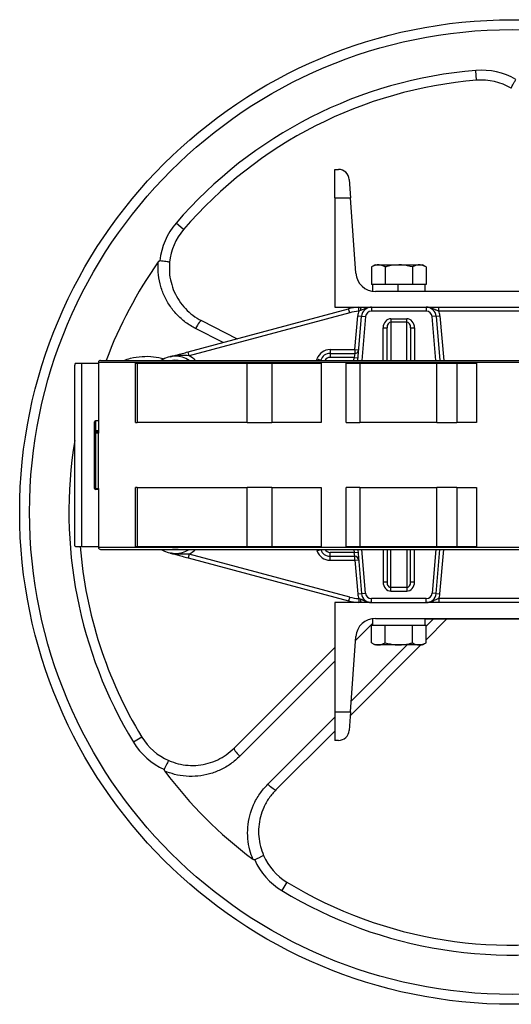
# Model space of a CAD drawing. Header units: millimetres. Extents: x 757 to 3489, y -202 to 2655.
# Tile 10 of 39: x 1540 to 1790, y 2155 to 2655. Entities that reach past the tile are written whole.
import ezdxf

# ---------------------------------------------------------------- set-up
doc = ezdxf.new("R2010")
doc.units = ezdxf.units.MM

msp = doc.modelspace()

# ---------------------------------------------------------------- linework, layer by layer
at = {"color": 7, "linetype": 'Continuous', "lineweight": 25}
for p, q in [((1772.14, 2624.62), (1771.73, 2629.61)), ((1700.16, 2579.36), (1702.03, 2579.36)), ((1700.16, 2564.93), (1700.16, 2579.36)), ((1707.52, 2574.25), (1708.17, 2564.93)), ((1700.16, 2564.93), (1700.16, 2509.36)), ((1700.16, 2564.93), (1708.17, 2564.93)), ((1710.85, 2526.66), (1708.17, 2564.93)), ((1623.37, 2548.82), (1619.58, 2552.08)), ((1720.66, 2530.86), (1718.81, 2529.79)), ((1720.66, 2530.86), (1722.27, 2530.86)), ((1722.27, 2530.86), (1732.66, 2530.86)), ((1732.66, 2530.86), (1743.06, 2530.86)), ((1743.06, 2530.86), (1744.66, 2530.86)), ((1746.52, 2529.79), (1744.66, 2530.86)), ((1718.81, 2529.79), (1718.81, 2520.86)), ((1725.73, 2529.79), (1725.73, 2520.86)), ((1739.59, 2529.79), (1739.59, 2520.86)), ((1746.52, 2529.79), (1746.52, 2520.86)), ((1719.23, 2520.86), (1718.81, 2520.86)), ((1719.21, 2520.86), (1719.21, 2517.49)), ((1725.31, 2520.86), (1719.23, 2520.86)), ((1725.73, 2520.86), (1725.31, 2520.86)), ((1726.59, 2520.86), (1725.73, 2520.86)), ((1732.22, 2520.86), (1726.59, 2520.86)), ((1732.22, 2520.86), (1732.22, 2517.36)), ((1732.22, 2520.86), (1732.23, 2520.86)), ((1732.23, 2520.86), (1732.23, 2517.36)), ((1738.74, 2520.86), (1732.23, 2520.86)), ((1739.59, 2520.86), (1738.74, 2520.86)), ((1740.02, 2520.86), (1739.59, 2520.86)), ((1746.09, 2520.86), (1740.02, 2520.86)), ((1746.52, 2520.86), (1746.09, 2520.86)), ((1746.11, 2517.36), (1746.11, 2520.86)), ((1859.5, 2517.36), (1720.82, 2517.36)), ((1625.65, 2486.66), (1707.19, 2508.51)), ((1707.71, 2506.58), (1626.17, 2484.73)), ((1700.16, 2509.36), (1718.74, 2509.36)), ((1707.71, 2506.58), (1707.19, 2508.51)), ((1712.4, 2507.33), (1712.29, 2509.32)), ((1713.19, 2507.64), (1712.4, 2507.33)), ((1718.74, 2509.36), (1718.74, 2507.36)), ((1718.74, 2509.36), (1746.58, 2509.36)), ((1746.58, 2507.36), (1718.74, 2507.36)), ((1746.58, 2509.36), (1833.74, 2509.36)), ((1746.58, 2509.36), (1746.58, 2507.36)), ((1752.91, 2507.36), (1752.91, 2509.36)), ((1827.42, 2507.36), (1752.91, 2507.36)), ((1632.5, 2502.53), (1650.55, 2493.33)), ((1710.27, 2487.86), (1711.77, 2504.97)), ((1711.77, 2504.97), (1713.76, 2504.8)), ((1711.8, 2482.36), (1713.76, 2504.8)), ((1713.76, 2504.8), (1715.76, 2504.62)), ((1728.66, 2503.52), (1728.66, 2501.78)), ((1728.66, 2503.52), (1736.66, 2503.52)), ((1736.66, 2501.78), (1728.66, 2501.78)), ((1736.66, 2501.78), (1736.66, 2503.52)), ((1751.56, 2504.8), (1749.57, 2504.62)), ((1751.56, 2504.8), (1753.55, 2504.97)), ((1751.56, 2504.8), (1753.53, 2482.36)), ((1724.66, 2498.9), (1726.66, 2498.9)), ((1726.66, 2482.36), (1726.66, 2498.9)), ((1738.66, 2498.9), (1738.66, 2482.36)), ((1738.66, 2498.9), (1740.66, 2498.9)), ((1626.17, 2484.73), (1625.65, 2486.66)), ((1697.74, 2487.86), (1710.27, 2487.86)), ((1697.74, 2487.86), (1697.74, 2485.86)), ((1697.74, 2485.86), (1710.27, 2485.86)), ((1697.74, 2485.86), (1697.74, 2483.86)), ((1710.27, 2485.86), (1709.92, 2483.86)), ((1710.27, 2487.86), (1712.27, 2487.69)), ((1710.27, 2487.86), (1710.27, 2485.86)), ((1568.48, 2480.86), (1571.61, 2480.86)), ((1571.61, 2480.86), (1571.61, 2387.86)), ((1571.61, 2480.86), (1580.16, 2480.86)), ((1580.16, 2481.36), (1580.16, 2451.7)), ((1581.16, 2482.36), (1999.16, 2482.36)), ((1598.9, 2450.86), (1598.9, 2480.86)), ((1598.9, 2480.86), (1599.74, 2480.86)), ((1599.74, 2480.86), (1599.74, 2450.86)), ((1599.74, 2480.86), (1655.74, 2480.86)), ((1655.74, 2450.86), (1655.74, 2480.86)), ((1655.74, 2480.86), (1668.22, 2480.86)), ((1668.22, 2480.86), (1668.22, 2450.86)), ((1668.22, 2480.86), (1693.18, 2480.86)), ((1691.12, 2483.12), (1693.01, 2482.47)), ((1692.97, 2482.36), (1693.01, 2482.47)), ((1693.18, 2480.86), (1693.18, 2450.86)), ((1709.92, 2483.86), (1697.74, 2483.86)), ((1705.9, 2450.86), (1705.9, 2480.86)), ((1705.9, 2480.86), (1712.87, 2480.86)), ((1709.92, 2483.86), (1711.92, 2483.69)), ((1712.87, 2480.86), (1712.87, 2450.86)), ((1712.87, 2480.86), (1751.98, 2480.86)), ((1751.98, 2480.86), (1762.06, 2480.86)), ((1751.98, 2450.86), (1751.98, 2480.86)), ((1762.06, 2480.86), (1762.06, 2450.86)), ((1762.06, 2480.86), (1772.14, 2480.86)), ((1772.14, 2480.86), (1772.14, 2450.86)), ((1568.11, 2388.86), (1568.11, 2479.86)), ((1578.16, 2446.36), (1578.16, 2451.2)), ((1580.16, 2451.7), (1578.66, 2451.7)), ((1578.66, 2451.58), (1578.66, 2446.74)), ((1580.16, 2451.58), (1578.66, 2451.58)), ((1598.9, 2450.86), (1599.74, 2450.86)), ((1655.74, 2450.86), (1599.74, 2450.86)), ((1655.74, 2450.86), (1668.22, 2450.86)), ((1693.18, 2450.86), (1668.22, 2450.86)), ((1705.9, 2450.86), (1712.87, 2450.86)), ((1751.98, 2450.86), (1712.87, 2450.86)), ((1751.98, 2450.86), (1762.06, 2450.86)), ((1772.14, 2450.86), (1762.06, 2450.86)), ((1578.16, 2417.36), (1578.16, 2446.36)), ((1578.66, 2445.86), (1578.66, 2446.74)), ((1578.66, 2446.74), (1580.25, 2446.74)), ((1580.24, 2445.86), (1578.66, 2445.86)), ((1578.66, 2445.36), (1578.66, 2445.86)), ((1580.2, 2445.36), (1578.66, 2445.36)), ((1578.66, 2445.36), (1578.66, 2417.36)), ((1580.2, 2417.36), (1580.2, 2445.36)), ((1578.16, 2417.36), (1578.66, 2417.36)), ((1578.66, 2416.86), (1578.66, 2417.36)), ((1578.66, 2417.36), (1580.2, 2417.36)), ((1580.19, 2416.86), (1578.66, 2416.86)), ((1580.16, 2416.86), (1580.16, 2387.36)), ((1598.9, 2387.86), (1598.9, 2417.86)), ((1599.74, 2417.86), (1598.9, 2417.86)), ((1599.74, 2417.86), (1599.74, 2387.86)), ((1599.74, 2417.86), (1655.74, 2417.86)), ((1655.74, 2387.86), (1655.74, 2417.86)), ((1668.22, 2417.86), (1655.74, 2417.86)), ((1668.22, 2417.86), (1668.22, 2387.86)), ((1668.22, 2417.86), (1693.18, 2417.86)), ((1693.18, 2417.86), (1693.18, 2387.86)), ((1705.9, 2387.86), (1705.9, 2417.86)), ((1712.87, 2417.86), (1705.9, 2417.86)), ((1712.87, 2417.86), (1712.87, 2387.86)), ((1712.87, 2417.86), (1751.98, 2417.86)), ((1751.98, 2387.86), (1751.98, 2417.86)), ((1762.06, 2417.86), (1751.98, 2417.86)), ((1762.06, 2417.86), (1762.06, 2387.86)), ((1762.06, 2417.86), (1772.14, 2417.86)), ((1772.14, 2417.86), (1772.14, 2387.86)), ((1568.48, 2387.86), (1571.61, 2387.86)), ((1571.61, 2387.86), (1580.16, 2387.86)), ((1581.16, 2386.36), (1999.16, 2386.36)), ((1598.9, 2387.86), (1599.74, 2387.86)), ((1599.74, 2387.86), (1655.74, 2387.86)), ((1655.74, 2387.86), (1668.22, 2387.86)), ((1668.22, 2387.86), (1693.18, 2387.86)), ((1691.12, 2385.61), (1693.01, 2386.25)), ((1692.97, 2386.36), (1693.01, 2386.25)), ((1705.9, 2387.86), (1712.87, 2387.86)), ((1709.92, 2384.86), (1711.92, 2385.04)), ((1711.8, 2386.36), (1713.76, 2363.93)), ((1712.87, 2387.86), (1751.98, 2387.86)), ((1726.66, 2386.36), (1726.66, 2369.83)), ((1738.66, 2369.83), (1738.66, 2386.36)), ((1751.56, 2363.93), (1753.53, 2386.36)), ((1751.98, 2387.86), (1762.06, 2387.86)), ((1762.06, 2387.86), (1772.14, 2387.86)), ((1626.17, 2384), (1625.65, 2382.06)), ((1625.65, 2382.06), (1707.19, 2360.21)), ((1707.71, 2362.15), (1626.17, 2384)), ((1709.92, 2384.86), (1697.74, 2384.86)), ((1697.74, 2382.86), (1697.74, 2384.86)), ((1697.74, 2382.86), (1710.27, 2382.86)), ((1697.74, 2380.86), (1697.74, 2382.86)), ((1697.74, 2380.86), (1710.27, 2380.86)), ((1710.27, 2382.86), (1709.92, 2384.86)), ((1710.27, 2380.86), (1710.27, 2382.86)), ((1710.27, 2380.86), (1712.27, 2381.04)), ((1710.27, 2380.86), (1711.77, 2363.75)), ((1724.66, 2369.83), (1726.66, 2369.83)), ((1736.66, 2366.94), (1728.66, 2366.94)), ((1728.66, 2365.21), (1728.66, 2366.94)), ((1728.66, 2365.21), (1736.66, 2365.21)), ((1736.66, 2366.94), (1736.66, 2365.21)), ((1738.66, 2369.83), (1740.66, 2369.83)), ((1707.71, 2362.15), (1707.19, 2360.21)), ((1711.77, 2363.75), (1713.76, 2363.93)), ((1712.4, 2361.4), (1712.29, 2359.4)), ((1713.19, 2361.08), (1712.4, 2361.4)), ((1713.76, 2363.93), (1715.76, 2364.1)), ((1746.58, 2361.36), (1718.74, 2361.36)), ((1718.74, 2359.36), (1718.74, 2361.36)), ((1746.58, 2359.36), (1746.58, 2361.36)), ((1751.56, 2363.93), (1749.57, 2364.1)), ((1751.56, 2363.93), (1753.55, 2363.75)), ((1752.91, 2361.36), (1752.91, 2359.36)), ((1827.42, 2361.36), (1752.91, 2361.36)), ((1718.74, 2359.36), (1700.16, 2359.36)), ((1700.16, 2359.36), (1700.16, 2303.8)), ((1718.74, 2359.36), (1746.58, 2359.36)), ((1833.74, 2359.36), (1746.58, 2359.36)), ((1719.21, 2351.23), (1719.21, 2347.86)), ((1720.82, 2351.36), (1859.5, 2351.36)), ((1746.11, 2347.86), (1746.11, 2351.36)), ((1834.21, 2350.86), (1746.11, 2350.86)), ((1756.88, 2350.86), (1746.52, 2340.51)), ((1718.81, 2338.93), (1718.81, 2347.86)), ((1718.81, 2347.86), (1719.23, 2347.86)), ((1719.23, 2347.86), (1725.31, 2347.86)), ((1725.31, 2347.86), (1725.73, 2347.86)), ((1725.73, 2338.93), (1725.73, 2347.86)), ((1725.73, 2347.86), (1726.59, 2347.86)), ((1726.59, 2347.86), (1738.74, 2347.86)), ((1738.74, 2347.86), (1739.59, 2347.86)), ((1739.59, 2338.93), (1739.59, 2347.86)), ((1739.59, 2347.86), (1740.02, 2347.86)), ((1740.02, 2347.86), (1746.09, 2347.86)), ((1746.09, 2347.86), (1746.52, 2347.86)), ((1746.52, 2338.93), (1746.52, 2347.86)), ((1708.17, 2303.8), (1710.85, 2342.06)), ((1649.03, 2285.44), (1700.16, 2336.58)), ((1743.88, 2337.86), (1708.05, 2302.03)), ((1718.81, 2338.93), (1720.66, 2337.86)), ((1722.27, 2337.86), (1720.66, 2337.86)), ((1732.66, 2337.86), (1722.27, 2337.86)), ((1743.06, 2337.86), (1732.66, 2337.86)), ((1744.66, 2337.86), (1743.06, 2337.86)), ((1744.66, 2337.86), (1746.52, 2338.93)), ((1700.16, 2303.8), (1708.17, 2303.8)), ((1700.16, 2303.8), (1700.16, 2289.36)), ((1708.17, 2303.8), (1707.52, 2294.48)), ((1602.18, 2291.07), (1597.91, 2288.47)), ((1700.16, 2294.15), (1670.24, 2264.23)), ((1702.03, 2289.36), (1700.16, 2289.36)), ((1675.87, 2217.38), (1673.27, 2213.11))]:
    msp.add_line(p, q, dxfattribs=at)
at = {"color": 8, "linetype": 'Continuous', "lineweight": 25}
for p, q in [((1715.76, 2504.62), (1713.81, 2482.36)), ((1728.66, 2501.78), (1728.66, 2482.36)), ((1736.66, 2482.36), (1736.66, 2501.78)), ((1751.52, 2482.36), (1749.57, 2504.62)), ((1753.55, 2504.97), (1755.53, 2482.36)), ((1643.41, 2491.42), (1629.48, 2498.51)), ((1724.66, 2482.36), (1724.66, 2498.9)), ((1740.66, 2498.9), (1740.66, 2482.36)), ((2000.16, 2481.36), (1580.16, 2481.36)), ((1690.86, 2482.36), (1691.12, 2483.12)), ((1693.01, 2482.47), (1693.34, 2482.36)), ((1709.79, 2482.36), (1709.92, 2483.86)), ((1578.66, 2451.58), (1578.66, 2451.7)), ((2000.16, 2387.36), (1580.16, 2387.36)), ((1690.86, 2386.36), (1691.12, 2385.61)), ((1693.01, 2386.25), (1693.34, 2386.36)), ((1709.79, 2386.36), (1709.92, 2384.86)), ((1715.76, 2364.1), (1713.81, 2386.36)), ((1724.66, 2386.36), (1724.66, 2369.83)), ((1728.66, 2366.94), (1728.66, 2386.36)), ((1736.66, 2386.36), (1736.66, 2366.94)), ((1740.66, 2369.83), (1740.66, 2386.36)), ((1751.52, 2386.36), (1749.57, 2364.1)), ((1753.55, 2363.75), (1755.53, 2386.36)), ((1746.52, 2347.38), (1750.07, 2350.92)), ((1719.21, 2348.7), (1710.72, 2340.18)), ((1708.57, 2309.52), (1736.98, 2337.86)), ((1700.16, 2329.61), (1651.92, 2281.33))]:
    msp.add_line(p, q, dxfattribs=at)
at = {"color": 7, "linetype": 'Continuous', "lineweight": 25, "flags": 128}
for points in [[(1632.5, 2502.53), (1632.31, 2502.52), (1632.03, 2502.35), (1631.69, 2502.01), (1631.3, 2501.52), (1630.86, 2500.9), (1630.4, 2500.17), (1629.93, 2499.37), (1629.48, 2498.51)], [(1649.03, 2285.44), (1648.98, 2285.25), (1649.06, 2284.94), (1649.28, 2284.51), (1649.62, 2283.99), (1650.07, 2283.38), (1650.62, 2282.72), (1651.25, 2282.02), (1651.92, 2281.33)], [(1670.24, 2264.23), (1670.06, 2264.18), (1669.74, 2264.26), (1669.31, 2264.48), (1668.79, 2264.82), (1668.18, 2265.27), (1667.52, 2265.82), (1666.82, 2266.44), (1666.13, 2267.12)]]:
    msp.add_lwpolyline(points, dxfattribs=at)
at = {"color": 8, "linetype": 'Continuous', "lineweight": 25, "flags": 128}
for points in [[(1620.66, 2482.36), (1618.98, 2482.46), (1617.67, 2482.36)], [(1620.66, 2386.36), (1618.98, 2386.26), (1617.67, 2386.36)], [(1666.13, 2267.12), (1673.09, 2274.08), (1700.16, 2301.13)]]:
    msp.add_lwpolyline(points, dxfattribs=at)
at = {"color": 7, "linetype": 'Continuous', "lineweight": 25}
for radius in [250, 245]:
    msp.add_circle((1790.16, 2405.36), radius, dxfattribs=at)
for centre, radius, start, end in [((1790.16, 2405.36), 225, 94.7002, 139.2998), ((1774.59, 2594.72), 35, 59.9701, 94.7002), ((1790.16, 2405.36), 220, 94.7002, 139.2998), ((1774.59, 2594.72), 30, 59.6102, 94.7002), ((1702.03, 2573.86), 5.5, 4, 90), ((1646.12, 2529.26), 35, 139.2998, 174.0299), ((1646.12, 2529.26), 30, 139.2998, 174.3898), ((1790.16, 2405.36), 220, 144.7492, 159.5127), ((1720.82, 2527.36), 10, 184, 270), ((1713.66, 2484.36), 25, 93.1383, 105), ((1713.66, 2484.36), 23, 93.1383, 105), ((1718.74, 2504.36), 7, 154.9351, 175), ((1715.27, 2507.99), 2.11, 139.6171, 189.6332), ((1718.74, 2504.36), 5, 90, 175), ((1718.74, 2504.36), 3, 90, 175), ((1746.58, 2504.36), 5, 5, 90), ((1746.58, 2504.36), 3, 5, 90), ((1746.58, 2504.36), 7, 5, 25.3769), ((1697.74, 2480.86), 7, 90, 161.2001), ((1697.74, 2480.86), 5, 90, 161.2001), ((1710.27, 2487.86), 2, 270, 355), ((1581.16, 2481.36), 1, 90, 180), ((1619.16, 2471.46), 13, 56.9609, 123.0391), ((1617.83, 2483.97), 0.577, 67.928, 103.8316), ((1578.66, 2451.2), 0.5, 90, 180), ((1578.61, 2451.13), 0.452, 83.2806, 171.135), ((1578.61, 2446.29), 0.452, 83.2806, 171.135), ((1578.66, 2446.36), 0.5, 180, 270), ((1578.66, 2417.36), 0.5, 180, 270), ((1790.16, 2405.36), 220, 184.5624, 211.2998), ((1581.16, 2387.36), 1, 180, 270), ((1619.16, 2397.26), 13, 236.9609, 303.0391), ((1697.74, 2387.86), 7, 198.7999, 270), ((1697.74, 2387.86), 5, 198.7999, 270), ((1617.83, 2384.75), 0.577, 256.1684, 292.072), ((1710.27, 2380.86), 2, 5, 90), ((1713.66, 2384.36), 25, 255, 266.8617), ((1713.66, 2384.36), 23, 255, 266.8617), ((1718.74, 2364.36), 7, 185, 205.0649), ((1715.27, 2360.73), 2.11, 170.3668, 220.3829), ((1718.74, 2364.36), 5, 185, 270), ((1718.74, 2364.36), 3, 185, 270), ((1746.58, 2364.36), 3, 270, 355), ((1746.58, 2364.36), 5, 270, 355), ((1746.58, 2364.36), 7, 334.6231, 355), ((1720.82, 2341.36), 10, 90, 176), ((1627.82, 2306.65), 30, 211.2998, 246.3898), ((1702.03, 2294.86), 5.5, 270, 356), ((1627.82, 2306.65), 35, 211.2998, 246.0299), ((1790.16, 2405.36), 220, 216.7492, 233.2508), ((1691.45, 2243.01), 30, 203.6102, 238.7002), ((1691.45, 2243.01), 35, 203.9701, 238.7002), ((1790.16, 2405.36), 220, 238.7002, 283.2998), ((1790.16, 2405.36), 225, 238.7002, 283.2998)]:
    msp.add_arc(centre, radius, start, end, dxfattribs=at)
at = {"color": 8, "linetype": 'Continuous', "lineweight": 25}
for centre, radius, start, end in [((1619.16, 2471.46), 15, 46.5959, 62.1666), ((1697.74, 2480.86), 3, 90, 150), ((1790.16, 2405.36), 225, 170.709, 211.2998), ((1619.16, 2397.26), 15, 297.8334, 313.4041), ((1697.74, 2387.86), 3, 210, 270)]:
    msp.add_arc(centre, radius, start, end, dxfattribs=at)
at = {"color": 7, "linetype": 'Continuous', "lineweight": 25}
for centre, major_axis, ratio, start_param, end_param in [((1728.66, 2498.9), (0, 4.62), 0.866025, 0, 1.570796), ((1728.66, 2498.9), (0, 2.89), 0.69282, 0, 1.570796), ((1736.66, 2498.9), (0, -4.62), 0.866025, 1.570796, 3.141593), ((1736.66, 2498.9), (0, 2.89), 0.69282, 4.712389, 6.283185), ((1790.16, 2451.86), (210, 0), 0.857143, 3.143142, 3.170043), ((1578.66, 2446.36), (0, 1), 0.5, 1.570796, 3.141593), ((1728.66, 2369.83), (0, -4.62), 0.866025, 4.712389, 6.283185), ((1728.66, 2369.83), (0, 2.89), 0.69282, 1.570796, 3.141593), ((1736.66, 2369.83), (0, 2.89), 0.69282, 3.141593, 4.712389), ((1736.66, 2369.83), (0, 4.62), 0.866025, 3.141593, 4.712389)]:
    msp.add_ellipse(centre, major_axis=major_axis, ratio=ratio, start_param=start_param, end_param=end_param, dxfattribs=at)
for points, knots in [([(1789.77, 2620.6), (1789.77, 2620.6), (1789.76, 2620.61), (1789.78, 2620.72), (1790.01, 2621.25), (1790.54, 2622.26), (1791.26, 2623.57), (1791.83, 2624.54), (1792.11, 2625.02)], [0, 0, 0, 0, 0.005684, 0.142034, 0.356721, 0.571192, 0.785595, 1, 1, 1, 1]), ([(1629.48, 2498.51), (1627.75, 2499.51), (1624.29, 2501.49), (1619.82, 2505.54), (1616.09, 2510.24), (1613.19, 2515.53), (1611.28, 2521.24), (1610.32, 2526.91), (1610.45, 2530.63), (1610.5, 2532.34)], [0, 0, 0, 0, 0.146108, 0.292216, 0.43846, 0.5847, 0.730318, 0.87593, 1, 1, 1, 1]), ([(1610.5, 2532.34), (1610.57, 2532.43), (1610.72, 2532.62), (1610.95, 2532.81), (1611.16, 2532.9), (1611.26, 2532.9), (1611.31, 2532.9)], [0, 0, 0, 0, 0.345259, 0.692865, 0.868285, 1, 1, 1, 1]), ([(1616.26, 2532.19), (1616.26, 2532.19), (1616.26, 2532.21), (1616.16, 2532.26), (1615.6, 2532.38), (1614.47, 2532.55), (1612.98, 2532.73), (1611.87, 2532.84), (1611.31, 2532.9)], [0, 0, 0, 0, 0.005684, 0.142034, 0.356721, 0.571192, 0.785595, 1, 1, 1, 1]), ([(1616.26, 2532.19), (1616.18, 2530.49), (1616.01, 2527.09), (1616.87, 2522), (1618.51, 2517.14), (1621, 2512.59), (1624.19, 2508.59), (1628.03, 2505.1), (1630.99, 2503.39), (1632.5, 2502.53)], [0, 0, 0, 0, 0.141194, 0.281552, 0.426087, 0.567455, 0.712951, 0.854451, 1, 1, 1, 1]), ([(1722.27, 2530.86), (1722.19, 2530.86), (1721.57, 2530.85), (1720.39, 2530.62), (1719.34, 2530.07), (1718.81, 2529.79)], [0, 0, 0, 0, 0.070099, 0.530789, 1, 1, 1, 1]), ([(1725.73, 2529.79), (1725.17, 2530.09), (1724.04, 2530.69), (1722.86, 2530.81), (1722.27, 2530.86)], [0, 0, 0, 0, 0.495458, 1, 1, 1, 1]), ([(1732.66, 2530.86), (1730.92, 2530.74), (1728.57, 2530.58), (1726.32, 2529.95), (1725.73, 2529.79)], [0, 0, 0, 0, 0.742449, 1, 1, 1, 1]), ([(1739.59, 2529.79), (1737.92, 2530.21), (1735.64, 2530.79), (1733.29, 2530.85), (1732.66, 2530.86)], [0, 0, 0, 0, 0.7313664, 1, 1, 1, 1]), ([(1743.06, 2530.86), (1742.97, 2530.86), (1742.35, 2530.85), (1741.18, 2530.62), (1740.12, 2530.07), (1739.59, 2529.79)], [0, 0, 0, 0, 0.070099, 0.530789, 1, 1, 1, 1]), ([(1746.52, 2529.79), (1745.96, 2530.09), (1744.82, 2530.69), (1743.65, 2530.81), (1743.06, 2530.86)], [0, 0, 0, 0, 0.495458, 1, 1, 1, 1]), ([(1718.74, 2509.36), (1718.74, 2509.36), (1718.4, 2509.36), (1717.73, 2509.31), (1716.45, 2509.05), (1714.98, 2508.44), (1713.79, 2507.91), (1713.19, 2507.64)], [0, 0, 0, 0, 0.002353, 0.175203, 0.345451, 0.671286, 1, 1, 1, 1]), ([(1752.91, 2507.36), (1752.41, 2507.55), (1751.24, 2507.99), (1749.56, 2508.83), (1747.9, 2509.3), (1746.89, 2509.36), (1746.59, 2509.36), (1746.58, 2509.36)], [0, 0, 0, 0, 0.2259832, 0.5411828, 0.8605608, 0.9979218, 1, 1, 1, 1]), ([(1617.69, 2484.53), (1618.49, 2484.74), (1620.1, 2485.17), (1622.73, 2485.88), (1624.65, 2486.39), (1625.65, 2486.66)], [0, 0, 0, 0, 0.322385, 0.648419, 1, 1, 1, 1]), ([(1568.48, 2480.86), (1568.42, 2480.84), (1568.33, 2480.81), (1568.22, 2480.58), (1568.15, 2480.33), (1568.12, 2480.08), (1568.12, 2479.93), (1568.11, 2479.86)], [0, 0, 0, 0, 0.329534, 0.570234, 0.750996, 0.89718, 1, 1, 1, 1]), ([(1616.6, 2484.21), (1616.79, 2484.27), (1617.12, 2484.37), (1617.52, 2484.48), (1617.69, 2484.53)], [0, 0, 0, 0, 0.582187, 1, 1, 1, 1]), ([(1618.05, 2484.5), (1617.89, 2484.48), (1617.63, 2484.43), (1617.3, 2484.36), (1617.08, 2484.32), (1616.93, 2484.28), (1616.82, 2484.26), (1616.76, 2484.24), (1616.73, 2484.23), (1616.72, 2484.23), (1616.72, 2484.23)], [0, 0, 0, 0, 0.326804, 0.546584, 0.695003, 0.796079, 0.890963, 0.933441, 0.976387, 1, 1, 1, 1]), ([(1626.17, 2484.73), (1624.83, 2484.8), (1622.08, 2484.95), (1619.41, 2484.65), (1618.05, 2484.5)], [0, 0, 0, 0, 0.487206, 1, 1, 1, 1]), ([(1580.16, 2451.7), (1580.16, 2451.7), (1580.16, 2451.69), (1580.16, 2451.63), (1580.16, 2451.59), (1580.16, 2451.58)], [0, 0, 0, 0, 0.4277014, 0.9038943, 1, 1, 1, 1]), ([(1580.21, 2445.86), (1580.21, 2445.86), (1580.21, 2445.85), (1580.2, 2445.76), (1580.2, 2445.63), (1580.2, 2445.49), (1580.2, 2445.4), (1580.2, 2445.36)], [0, 0, 0, 0, 0.21475, 0.429502, 0.644227, 0.85891, 1, 1, 1, 1]), ([(1580.25, 2446.74), (1580.25, 2446.7), (1580.25, 2446.62), (1580.25, 2446.46), (1580.25, 2446.29), (1580.25, 2446.12), (1580.25, 2445.99), (1580.24, 2445.89), (1580.24, 2445.86), (1580.24, 2445.86), (1580.24, 2445.86)], [0, 0, 0, 0, 0.138626, 0.277255, 0.415846, 0.554413, 0.692997, 0.83163, 0.970318, 1, 1, 1, 1]), ([(1580.2, 2417.36), (1580.2, 2417.31), (1580.2, 2417.19), (1580.2, 2417.04), (1580.2, 2416.93), (1580.19, 2416.87), (1580.19, 2416.86), (1580.19, 2416.86)], [0, 0, 0, 0, 0.214649, 0.429297, 0.643964, 0.858667, 1, 1, 1, 1]), ([(1568.48, 2387.86), (1568.42, 2387.88), (1568.33, 2387.91), (1568.22, 2388.14), (1568.15, 2388.39), (1568.12, 2388.64), (1568.12, 2388.8), (1568.11, 2388.86)], [0, 0, 0, 0, 0.329534, 0.570234, 0.750996, 0.89718, 1, 1, 1, 1]), ([(1616.6, 2384.52), (1616.79, 2384.46), (1617.12, 2384.35), (1617.52, 2384.24), (1617.69, 2384.2)], [0, 0, 0, 0, 0.582187, 1, 1, 1, 1]), ([(1618.05, 2384.22), (1617.89, 2384.25), (1617.63, 2384.29), (1617.3, 2384.36), (1617.08, 2384.41), (1616.93, 2384.44), (1616.82, 2384.47), (1616.76, 2384.48), (1616.73, 2384.49), (1616.72, 2384.49), (1616.72, 2384.49)], [0, 0, 0, 0, 0.326804, 0.546584, 0.695003, 0.796079, 0.890963, 0.933441, 0.976387, 1, 1, 1, 1]), ([(1617.69, 2384.2), (1618.49, 2383.98), (1620.1, 2383.55), (1622.73, 2382.84), (1624.65, 2382.33), (1625.65, 2382.06)], [0, 0, 0, 0, 0.322385, 0.648419, 1, 1, 1, 1]), ([(1626.17, 2384), (1624.83, 2383.92), (1622.08, 2383.77), (1619.41, 2384.07), (1618.05, 2384.22)], [0, 0, 0, 0, 0.487206, 1, 1, 1, 1]), ([(1718.74, 2359.36), (1718.74, 2359.36), (1718.4, 2359.36), (1717.73, 2359.41), (1716.45, 2359.68), (1714.99, 2360.29), (1713.79, 2360.82), (1713.19, 2361.08)], [0, 0, 0, 0, 0.002353, 0.17517, 0.345386, 0.672858, 1, 1, 1, 1]), ([(1752.91, 2361.36), (1752.41, 2361.18), (1751.24, 2360.74), (1749.56, 2359.89), (1747.9, 2359.43), (1746.89, 2359.36), (1746.59, 2359.36), (1746.58, 2359.36)], [0, 0, 0, 0, 0.2259832, 0.5411828, 0.8605608, 0.9979218, 1, 1, 1, 1]), ([(1718.81, 2338.93), (1719.37, 2338.63), (1720.5, 2338.03), (1721.68, 2337.92), (1722.27, 2337.86)], [0, 0, 0, 0, 0.495458, 1, 1, 1, 1]), ([(1722.27, 2337.86), (1722.35, 2337.86), (1722.97, 2337.87), (1724.15, 2338.11), (1725.2, 2338.66), (1725.73, 2338.93)], [0, 0, 0, 0, 0.0700986, 0.5307888, 1, 1, 1, 1]), ([(1725.73, 2338.93), (1727.4, 2338.51), (1729.69, 2337.94), (1732.03, 2337.88), (1732.66, 2337.86)], [0, 0, 0, 0, 0.731366, 1, 1, 1, 1]), ([(1732.66, 2337.86), (1734.4, 2337.98), (1736.75, 2338.14), (1739.01, 2338.77), (1739.59, 2338.93)], [0, 0, 0, 0, 0.7424487, 1, 1, 1, 1]), ([(1739.59, 2338.93), (1740.15, 2338.63), (1741.29, 2338.03), (1742.46, 2337.92), (1743.06, 2337.86)], [0, 0, 0, 0, 0.495458, 1, 1, 1, 1]), ([(1743.06, 2337.86), (1743.14, 2337.86), (1743.76, 2337.87), (1744.93, 2338.11), (1745.99, 2338.66), (1746.52, 2338.93)], [0, 0, 0, 0, 0.070099, 0.530789, 1, 1, 1, 1]), ([(1615.8, 2279.17), (1617.4, 2278.56), (1620.58, 2277.35), (1625.68, 2276.59), (1630.81, 2276.65), (1635.91, 2277.61), (1640.7, 2279.41), (1645.21, 2281.98), (1647.74, 2284.28), (1649.03, 2285.44)], [0, 0, 0, 0, 0.141194, 0.281552, 0.426087, 0.567455, 0.712951, 0.854451, 1, 1, 1, 1]), ([(1651.92, 2281.33), (1650.44, 2279.99), (1647.48, 2277.31), (1642.25, 2274.32), (1636.62, 2272.21), (1630.7, 2271.1), (1624.68, 2271.04), (1618.99, 2271.88), (1615.5, 2273.15), (1613.89, 2273.73)], [0, 0, 0, 0, 0.146108, 0.292216, 0.43846, 0.5847, 0.730318, 0.87593, 1, 1, 1, 1]), ([(1615.8, 2279.17), (1615.8, 2279.17), (1615.78, 2279.17), (1615.7, 2279.09), (1615.42, 2278.59), (1614.91, 2277.57), (1614.28, 2276.21), (1613.82, 2275.19), (1613.6, 2274.67)], [0, 0, 0, 0, 0.005684, 0.142034, 0.356721, 0.571192, 0.785595, 1, 1, 1, 1]), ([(1613.89, 2273.73), (1613.82, 2273.83), (1613.68, 2274.02), (1613.57, 2274.3), (1613.55, 2274.53), (1613.58, 2274.63), (1613.6, 2274.67)], [0, 0, 0, 0, 0.345259, 0.692865, 0.868285, 1, 1, 1, 1]), ([(1658.53, 2229.08), (1657.98, 2230.59), (1656.76, 2233.95), (1655.88, 2239.42), (1655.85, 2245.31), (1656.84, 2251.13), (1658.84, 2256.86), (1661.85, 2262.36), (1664.7, 2265.53), (1666.13, 2267.12)], [0, 0, 0, 0, 0.1164696, 0.258601, 0.4007383, 0.5443242, 0.6879149, 0.8439567, 1, 1, 1, 1]), ([(1670.24, 2264.23), (1669.04, 2262.89), (1666.59, 2260.18), (1664.01, 2255.49), (1662.27, 2250.56), (1661.42, 2245.6), (1661.43, 2240.54), (1662.2, 2235.61), (1663.39, 2232.51), (1663.97, 2231)], [0, 0, 0, 0, 0.150813, 0.306558, 0.44542, 0.588175, 0.725268, 0.866225, 1, 1, 1, 1]), ([(1663.97, 2231), (1663.97, 2231), (1663.97, 2230.98), (1663.89, 2230.9), (1663.39, 2230.62), (1662.37, 2230.11), (1661.01, 2229.48), (1659.99, 2229.02), (1659.47, 2228.8)], [0, 0, 0, 0, 0.005684, 0.142034, 0.356721, 0.571192, 0.785595, 1, 1, 1, 1]), ([(1659.47, 2228.8), (1659.42, 2228.78), (1659.3, 2228.74), (1659.04, 2228.78), (1658.78, 2228.91), (1658.6, 2229.03), (1658.53, 2229.08)], [0, 0, 0, 0, 0.159144, 0.367015, 0.746291, 1, 1, 1, 1])]:
    msp.add_open_spline(points, degree=3, knots=knots, dxfattribs=at)
at = {"color": 8, "linetype": 'Continuous', "lineweight": 25}
msp.add_open_spline([(1593.08, 2482.36), (1594.19, 2482.76), (1597.17, 2483.83), (1602.28, 2484.46), (1608.06, 2484.46), (1611.74, 2483.57), (1613.51, 2483.15)], degree=3, knots=[0, 0, 0, 0, 0.170608, 0.453842, 0.737086, 1, 1, 1, 1], dxfattribs=at)

doc.saveas('drawing.dxf')
